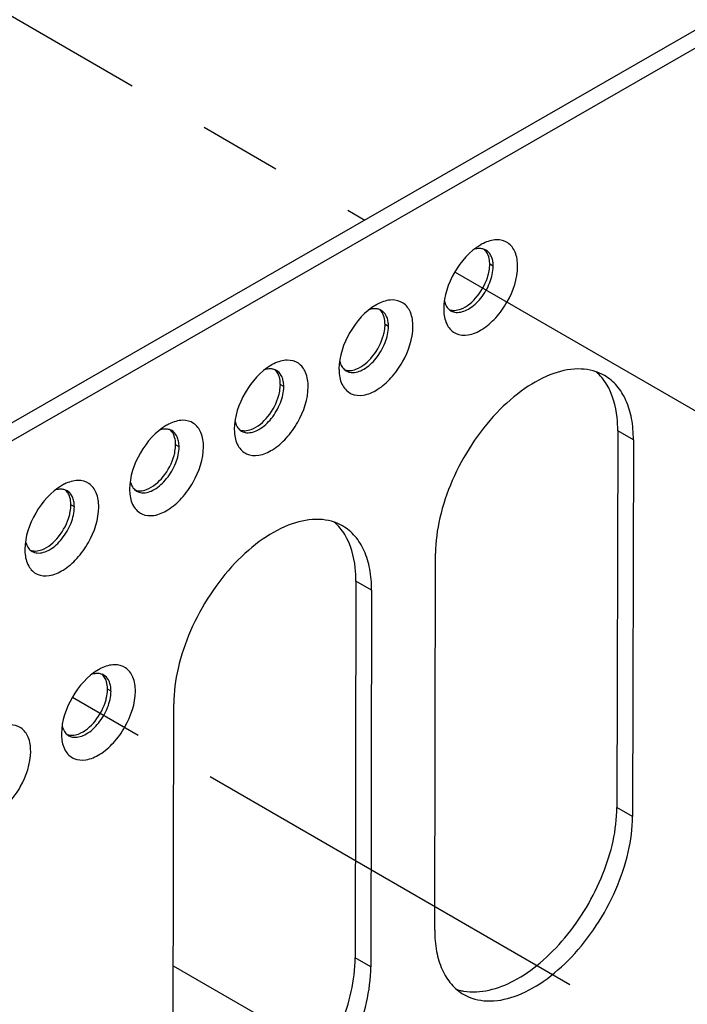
# Model space of a CAD drawing. Header units: inches. Extents: x 0 to 34, y 0 to 22.
# Tile 25 of 42: x 23.4 to 24.6, y 9.8 to 11.5. Entities that reach past the tile are written whole.
import ezdxf

# ---------------------------------------------------------------- set-up
doc = ezdxf.new("R2010")
doc.units = ezdxf.units.IN
doc.header["$LTSCALE"] = 1.87
doc.header["$MEASUREMENT"] = 0
doc.linetypes.add('CENTER', pattern=[0.6, 0.375, -0.075, 0.075, -0.075])
doc.layers.get('0').update_dxf_attribs({"linetype": 'CONTINUOUS'})
for name, color, linetype in [('02___PRT_ALL_AXES', 7, 'CONTINUOUS'), ('DEFAULT_1', 7, 'CENTER'), ('DETAIL', 7, 'CONTINUOUS')]:
    doc.layers.add(name, color=color, linetype=linetype)
doc.styles.get("Standard").update_dxf_attribs({"font": 'txt', "width": 0.8})
doc.dimstyles.get("Standard").update_dxf_attribs({"dimtxt": 0.125, "dimasz": 0.18, "dimexe": 0.125, "dimexo": 0.0625, "dimgap": 0.09, "dimtad": 0, "dimtih": 1, "dimtoh": 1, "dimzin": 0, "dimdsep": 46, "dimtxsty": 'STANDARD', "dimblk": '_FILLED', "dimblk1": '_FILLED', "dimblk2": '_FILLED', "dimcen": 0.09, "dimazin": 0, "dimtol": 1, "dimtp": 0.02, "dimtm": 0.02, "dimtfac": 1, "dimtofl": 0, "dimtmove": 0, "dimatfit": 3, "dimldrblk": '_FILLED', "dimfxl": 1, "dimtolj": 1, "dimtzin": 0, "dimarcsym": 0})

# ---------------------------------------------------------------- blocks, each defined once
blk = doc.blocks.new('_FILLED')
at = {"color": 0, "linetype": 'BYBLOCK'}
blk.add_solid([(0, 0), (-1, 0.1736), (-1, -0.1736)], dxfattribs=at)

msp = doc.modelspace()

# ---------------------------------------------------------------- linework, layer by layer
at = {"color": 7, "linetype": 'CONTINUOUS'}
for p, q in [((26.6017, 12.6215), (22.3091, 10.1554)), ((24.2347, 11.0592), (24.2289, 11.0626)), ((24.1524, 11.0004), (24.1537, 10.9962)), ((24.0579, 10.9577), (24.0521, 10.961)), ((23.9756, 10.8988), (23.9769, 10.8946)), ((23.8812, 10.8561), (23.8753, 10.8595)), ((23.7989, 10.7973), (23.8001, 10.7931)), ((23.7044, 10.7545), (23.6986, 10.7579)), ((23.6221, 10.6957), (23.6234, 10.6915)), ((23.5276, 10.653), (23.5218, 10.6564)), ((23.4453, 10.5941), (23.4466, 10.5899)), ((24.0031, 10.5275), (24.0017, 9.8919)), ((24.0295, 10.5122), (24.0031, 10.5275)), ((23.5895, 10.3419), (23.5836, 10.3453)), ((23.5071, 10.2831), (23.5084, 10.2789)), ((24.0281, 9.8766), (24.0017, 9.8919))]:
    msp.add_line(p, q, dxfattribs=at)
at = {"color": 3, "linetype": 'CONTINUOUS'}
for p, q in [((26.6281, 12.6063), (22.3356, 10.1402)), ((24.0295, 10.5122), (24.0281, 9.8766)), ((23.6941, 9.6847), (23.6954, 10.3203))]:
    msp.add_line(p, q, dxfattribs=at)
for centre, radius, start, end in [((24.2544, 11.0246), 0.0817, 119.3912, 119.9986), ((24.2524, 11.0283), 0.0775, 116.1008, 119.4155), ((24.0777, 10.923), 0.0817, 119.3912, 119.9986), ((24.0756, 10.9267), 0.0775, 116.1008, 119.4155), ((24.2326, 10.9873), 0.0814, 179.8753, 180.6012), ((24.2285, 10.9873), 0.0773, 180.579, 183.8796), ((23.9009, 10.8214), 0.0817, 119.3912, 119.9986), ((23.8988, 10.8252), 0.0775, 116.1008, 119.4155), ((24.0558, 10.8858), 0.0814, 179.8753, 180.6012), ((24.0518, 10.8857), 0.0773, 180.579, 183.8796), ((23.7241, 10.7199), 0.0817, 119.3912, 119.9986), ((23.722, 10.7236), 0.0775, 116.1008, 119.4155), ((23.879, 10.7842), 0.0814, 179.8753, 180.6012), ((23.875, 10.7841), 0.0773, 180.579, 183.8796), ((23.5473, 10.6183), 0.0817, 119.3912, 119.9986), ((23.5453, 10.6221), 0.0775, 116.1008, 119.4155), ((23.7022, 10.6827), 0.0814, 179.8753, 180.6012), ((23.6982, 10.6826), 0.0773, 180.579, 183.8796), ((23.5255, 10.5811), 0.0814, 179.8753, 180.6012), ((23.5214, 10.581), 0.0773, 180.579, 183.8796), ((23.6092, 10.3072), 0.0817, 119.3912, 119.9986), ((23.6071, 10.311), 0.0775, 116.1008, 119.4155), ((23.5873, 10.27), 0.0814, 179.8753, 180.6012), ((23.5833, 10.27), 0.0773, 180.579, 183.8796)]:
    msp.add_arc(centre, radius, start, end, dxfattribs=at)
at = {"color": 7, "linetype": 'CONTINUOUS'}
for centre, radius, start, end in [((24.2125, 11.0691), 0.02, 60.0619, 68.2938), ((24.1833, 11.0594), 0.0514, 359.8224, 4.9213), ((24.0358, 10.9675), 0.02, 60.0619, 68.2938), ((24.1734, 11.0014), 0.0199, 228.5884, 239.9992), ((24.0065, 10.9578), 0.0514, 359.8224, 4.9213), ((23.859, 10.866), 0.02, 60.0619, 68.2938), ((23.9966, 10.8998), 0.0199, 228.5884, 239.9992), ((23.8297, 10.8563), 0.0514, 359.8224, 4.9213), ((23.6822, 10.7644), 0.02, 60.0619, 68.2938), ((23.8199, 10.7982), 0.0199, 228.5884, 239.9992), ((23.653, 10.7547), 0.0514, 359.8224, 4.9213), ((23.5054, 10.6628), 0.02, 60.0619, 68.2938), ((23.6431, 10.6967), 0.0199, 228.5884, 239.9992), ((23.4762, 10.6531), 0.0514, 359.8224, 4.9213), ((23.4663, 10.5951), 0.0199, 228.5884, 239.9992), ((23.5673, 10.3518), 0.02, 60.0619, 68.2938), ((23.538, 10.3421), 0.0514, 359.8224, 4.9213), ((23.5281, 10.284), 0.0199, 228.5884, 239.9992)]:
    msp.add_arc(centre, radius, start, end, dxfattribs=at)
at = {"color": 3, "linetype": 'CONTINUOUS'}
for points, knots in [([(24.2759, 11.0592), (24.2759, 11.0673), (24.274, 11.0822), (24.2609, 11.1006), (24.2392, 11.1059), (24.2252, 11.1013), (24.2183, 11.0979)], [0, 0, 0, 0, 0.279875, 0.509164, 0.732464, 1, 1, 1, 1]), ([(24.2136, 11.0953), (24.1951, 11.0847), (24.1659, 11.051), (24.1513, 11.0089), (24.1512, 10.9875)], [0, 0, 0, 0, 0.499844, 1, 1, 1, 1]), ([(24.1514, 10.982), (24.1519, 10.9742), (24.155, 10.9594), (24.1712, 10.9432), (24.1945, 10.9418), (24.218, 10.9525), (24.2406, 10.9722), (24.265, 11.0064), (24.2759, 11.0383), (24.2759, 11.0592)], [0, 0, 0, 0, 0.110082, 0.201776, 0.297103, 0.414377, 0.555097, 0.709552, 1, 1, 1, 1]), ([(24.0368, 10.9938), (24.0183, 10.9831), (23.9891, 10.9494), (23.9745, 10.9073), (23.9744, 10.886)], [0, 0, 0, 0, 0.499844, 1, 1, 1, 1]), ([(24.0992, 10.9576), (24.0992, 10.9657), (24.0973, 10.9807), (24.0841, 10.999), (24.0624, 11.0043), (24.0485, 10.9997), (24.0415, 10.9963)], [0, 0, 0, 0, 0.279875, 0.509164, 0.732464, 1, 1, 1, 1]), ([(23.9746, 10.8805), (23.9751, 10.8726), (23.9782, 10.8579), (23.9944, 10.8417), (24.0177, 10.8402), (24.0413, 10.8509), (24.0638, 10.8706), (24.0882, 10.9049), (24.0991, 10.9368), (24.0992, 10.9576)], [0, 0, 0, 0, 0.110082, 0.201776, 0.297103, 0.414377, 0.555097, 0.709552, 1, 1, 1, 1]), ([(23.86, 10.8922), (23.8415, 10.8816), (23.8123, 10.8479), (23.7977, 10.8057), (23.7977, 10.7844)], [0, 0, 0, 0, 0.499844, 1, 1, 1, 1]), ([(23.9224, 10.856), (23.9224, 10.8641), (23.9205, 10.8791), (23.9073, 10.8974), (23.8857, 10.9027), (23.8717, 10.8981), (23.8647, 10.8947)], [0, 0, 0, 0, 0.279875, 0.509164, 0.732464, 1, 1, 1, 1]), ([(23.7978, 10.7789), (23.7984, 10.771), (23.8015, 10.7563), (23.8177, 10.7401), (23.8409, 10.7387), (23.8645, 10.7493), (23.887, 10.7691), (23.9114, 10.8033), (23.9223, 10.8352), (23.9224, 10.856)], [0, 0, 0, 0, 0.110082, 0.201776, 0.297103, 0.414377, 0.555097, 0.709552, 1, 1, 1, 1]), ([(23.6832, 10.7907), (23.6648, 10.78), (23.6355, 10.7463), (23.6209, 10.7042), (23.6209, 10.6828)], [0, 0, 0, 0, 0.499844, 1, 1, 1, 1]), ([(23.7456, 10.7545), (23.7456, 10.7626), (23.7437, 10.7776), (23.7305, 10.7959), (23.7089, 10.8012), (23.6949, 10.7966), (23.688, 10.7932)], [0, 0, 0, 0, 0.279875, 0.509164, 0.732464, 1, 1, 1, 1]), ([(23.6211, 10.6774), (23.6216, 10.6695), (23.6247, 10.6547), (23.6409, 10.6386), (23.6642, 10.6371), (23.6877, 10.6478), (23.7103, 10.6675), (23.7347, 10.7018), (23.7456, 10.7337), (23.7456, 10.7545)], [0, 0, 0, 0, 0.110082, 0.201776, 0.297103, 0.414377, 0.555097, 0.709552, 1, 1, 1, 1]), ([(23.5065, 10.6891), (23.488, 10.6784), (23.4588, 10.6447), (23.4442, 10.6026), (23.4441, 10.5813)], [0, 0, 0, 0, 0.499844, 1, 1, 1, 1]), ([(23.5688, 10.6529), (23.5688, 10.661), (23.5669, 10.676), (23.5538, 10.6943), (23.5321, 10.6996), (23.5181, 10.695), (23.5112, 10.6916)], [0, 0, 0, 0, 0.279875, 0.509164, 0.732464, 1, 1, 1, 1]), ([(23.4443, 10.5758), (23.4448, 10.5679), (23.4479, 10.5532), (23.4641, 10.537), (23.4874, 10.5356), (23.5109, 10.5462), (23.5335, 10.5659), (23.5579, 10.6002), (23.5688, 10.6321), (23.5688, 10.6529)], [0, 0, 0, 0, 0.110082, 0.201776, 0.297103, 0.414377, 0.555097, 0.709552, 1, 1, 1, 1]), ([(23.9806, 10.6208), (23.9688, 10.6277), (23.9392, 10.6353), (23.8915, 10.6258), (23.8428, 10.5992), (23.7961, 10.5579), (23.7549, 10.5052), (23.7224, 10.4452), (23.7012, 10.3829), (23.6955, 10.3405), (23.6954, 10.3203)], [0, 0, 0, 0, 0.086926, 0.186366, 0.303706, 0.437467, 0.581934, 0.729256, 0.871052, 1, 1, 1, 1]), ([(24.0295, 10.5122), (24.0295, 10.5243), (24.0278, 10.5471), (24.0186, 10.5785), (24.003, 10.604), (23.9884, 10.6163), (23.9806, 10.6208)], [0, 0, 0, 0, 0.289888, 0.54927, 0.782356, 1, 1, 1, 1]), ([(23.5683, 10.378), (23.5498, 10.3674), (23.5206, 10.3337), (23.506, 10.2916), (23.5059, 10.2702)], [0, 0, 0, 0, 0.499844, 1, 1, 1, 1]), ([(23.6307, 10.3419), (23.6307, 10.3499), (23.6288, 10.3649), (23.6156, 10.3832), (23.5939, 10.3886), (23.58, 10.384), (23.573, 10.3806)], [0, 0, 0, 0, 0.279875, 0.509164, 0.732464, 1, 1, 1, 1]), ([(23.5061, 10.2647), (23.5066, 10.2568), (23.5097, 10.2421), (23.5259, 10.2259), (23.5492, 10.2245), (23.5728, 10.2352), (23.5953, 10.2549), (23.6197, 10.2891), (23.6306, 10.321), (23.6307, 10.3419)], [0, 0, 0, 0, 0.110082, 0.201776, 0.297103, 0.414377, 0.555097, 0.709552, 1, 1, 1, 1]), ([(23.4539, 10.2403), (23.4539, 10.2484), (23.452, 10.2634), (23.4388, 10.2817), (23.4172, 10.287), (23.4032, 10.2824), (23.3962, 10.279)], [0, 0, 0, 0, 0.279875, 0.509164, 0.732464, 1, 1, 1, 1]), ([(23.3293, 10.1632), (23.3299, 10.1553), (23.333, 10.1406), (23.3492, 10.1244), (23.3724, 10.1229), (23.396, 10.1336), (23.4185, 10.1533), (23.4429, 10.1876), (23.4538, 10.2195), (23.4539, 10.2403)], [0, 0, 0, 0, 0.110082, 0.201776, 0.297103, 0.414377, 0.555097, 0.709552, 1, 1, 1, 1]), ([(23.743, 9.5761), (23.7548, 9.5693), (23.7844, 9.5616), (23.832, 9.5712), (23.8807, 9.5977), (23.9275, 9.639), (23.9687, 9.6917), (24.0012, 9.7517), (24.0224, 9.814), (24.0281, 9.8564), (24.0281, 9.8766)], [0, 0, 0, 0, 0.086926, 0.186366, 0.303706, 0.437467, 0.581934, 0.729256, 0.871052, 1, 1, 1, 1])]:
    msp.add_open_spline(points, degree=3, knots=knots, dxfattribs=at)
at = {"color": 7, "linetype": 'CONTINUOUS'}
for points, knots in [([(24.2139, 11.089), (24.2131, 11.0891), (24.2095, 11.0893), (24.2058, 11.0886), (24.2032, 11.0879)], [0, 0, 0, 0, 0.23673, 1, 1, 1, 1]), ([(24.2322, 11.0743), (24.2317, 11.0756), (24.2296, 11.0804), (24.2258, 11.0845), (24.2225, 11.0864)], [0, 0, 0, 0, 0.269701, 1, 1, 1, 1]), ([(24.2345, 11.0638), (24.2345, 11.0647), (24.234, 11.0683), (24.2332, 11.0718), (24.2322, 11.0743)], [0, 0, 0, 0, 0.263503, 1, 1, 1, 1]), ([(24.172, 10.9814), (24.1792, 10.9808), (24.1959, 10.9866), (24.2154, 11.0053), (24.2301, 11.0304), (24.2347, 11.0499), (24.2347, 11.0592)], [0, 0, 0, 0, 0.199931, 0.458169, 0.741276, 1, 1, 1, 1]), ([(24.0372, 10.9875), (24.0363, 10.9876), (24.0327, 10.9877), (24.029, 10.9871), (24.0264, 10.9863)], [0, 0, 0, 0, 0.23673, 1, 1, 1, 1]), ([(24.1537, 10.9962), (24.1541, 10.9952), (24.1556, 10.9916), (24.1581, 10.9883), (24.1602, 10.9864)], [0, 0, 0, 0, 0.265776, 1, 1, 1, 1]), ([(24.0555, 10.9727), (24.055, 10.974), (24.0528, 10.9788), (24.049, 10.9829), (24.0457, 10.9848)], [0, 0, 0, 0, 0.269701, 1, 1, 1, 1]), ([(24.0578, 10.9622), (24.0577, 10.9632), (24.0573, 10.9667), (24.0564, 10.9703), (24.0555, 10.9727)], [0, 0, 0, 0, 0.263503, 1, 1, 1, 1]), ([(23.9952, 10.8799), (24.0024, 10.8792), (24.0191, 10.8851), (24.0386, 10.9037), (24.0533, 10.9289), (24.0579, 10.9484), (24.0579, 10.9577)], [0, 0, 0, 0, 0.199931, 0.458169, 0.741276, 1, 1, 1, 1]), ([(23.9769, 10.8946), (23.9773, 10.8936), (23.9789, 10.89), (23.9813, 10.8868), (23.9834, 10.8848)], [0, 0, 0, 0, 0.265776, 1, 1, 1, 1]), ([(23.8604, 10.8859), (23.8595, 10.886), (23.8559, 10.8861), (23.8523, 10.8855), (23.8496, 10.8848)], [0, 0, 0, 0, 0.23673, 1, 1, 1, 1]), ([(23.8787, 10.8712), (23.8782, 10.8725), (23.876, 10.8772), (23.8723, 10.8813), (23.8689, 10.8833)], [0, 0, 0, 0, 0.269701, 1, 1, 1, 1]), ([(23.881, 10.8607), (23.8809, 10.8616), (23.8805, 10.8652), (23.8796, 10.8687), (23.8787, 10.8712)], [0, 0, 0, 0, 0.263503, 1, 1, 1, 1]), ([(23.8184, 10.7783), (23.8256, 10.7776), (23.8423, 10.7835), (23.8618, 10.8021), (23.8765, 10.8273), (23.8812, 10.8468), (23.8812, 10.8561)], [0, 0, 0, 0, 0.199931, 0.458169, 0.741276, 1, 1, 1, 1]), ([(23.8001, 10.7931), (23.8005, 10.7921), (23.8021, 10.7885), (23.8045, 10.7852), (23.8067, 10.7833)], [0, 0, 0, 0, 0.265776, 1, 1, 1, 1]), ([(23.6836, 10.7844), (23.6828, 10.7844), (23.6791, 10.7846), (23.6755, 10.784), (23.6728, 10.7832)], [0, 0, 0, 0, 0.23673, 1, 1, 1, 1]), ([(23.7019, 10.7696), (23.7014, 10.7709), (23.6992, 10.7757), (23.6955, 10.7798), (23.6922, 10.7817)], [0, 0, 0, 0, 0.269701, 1, 1, 1, 1]), ([(23.6417, 10.6768), (23.6488, 10.6761), (23.6655, 10.682), (23.6851, 10.7006), (23.6998, 10.7258), (23.7044, 10.7452), (23.7044, 10.7545)], [0, 0, 0, 0, 0.199931, 0.458169, 0.741276, 1, 1, 1, 1]), ([(23.7042, 10.7591), (23.7041, 10.7601), (23.7037, 10.7636), (23.7029, 10.7671), (23.7019, 10.7696)], [0, 0, 0, 0, 0.263503, 1, 1, 1, 1]), ([(23.6234, 10.6915), (23.6237, 10.6905), (23.6253, 10.6869), (23.6277, 10.6836), (23.6299, 10.6817)], [0, 0, 0, 0, 0.265776, 1, 1, 1, 1]), ([(23.5068, 10.6828), (23.506, 10.6829), (23.5023, 10.683), (23.4987, 10.6824), (23.496, 10.6816)], [0, 0, 0, 0, 0.23673, 1, 1, 1, 1]), ([(23.5251, 10.6681), (23.5246, 10.6694), (23.5225, 10.6741), (23.5187, 10.6782), (23.5154, 10.6801)], [0, 0, 0, 0, 0.269701, 1, 1, 1, 1]), ([(23.5274, 10.6576), (23.5274, 10.6585), (23.5269, 10.6621), (23.5261, 10.6656), (23.5251, 10.6681)], [0, 0, 0, 0, 0.263503, 1, 1, 1, 1]), ([(23.4649, 10.5752), (23.4721, 10.5745), (23.4888, 10.5804), (23.5083, 10.599), (23.523, 10.6242), (23.5276, 10.6437), (23.5276, 10.653)], [0, 0, 0, 0, 0.199931, 0.458169, 0.741276, 1, 1, 1, 1]), ([(24.0031, 10.5275), (24.0031, 10.535), (24.0018, 10.5621), (23.9944, 10.5895), (23.9841, 10.6063)], [0, 0, 0, 0, 0.277079, 1, 1, 1, 1]), ([(23.4466, 10.5899), (23.447, 10.589), (23.4485, 10.5854), (23.4509, 10.5821), (23.4531, 10.5802)], [0, 0, 0, 0, 0.265776, 1, 1, 1, 1]), ([(23.5687, 10.3717), (23.5678, 10.3718), (23.5642, 10.3719), (23.5605, 10.3713), (23.5579, 10.3706)], [0, 0, 0, 0, 0.23673, 1, 1, 1, 1]), ([(23.587, 10.357), (23.5865, 10.3583), (23.5843, 10.3631), (23.5805, 10.3672), (23.5772, 10.3691)], [0, 0, 0, 0, 0.269701, 1, 1, 1, 1]), ([(23.5893, 10.3465), (23.5892, 10.3474), (23.5888, 10.351), (23.5879, 10.3545), (23.587, 10.357)], [0, 0, 0, 0, 0.263503, 1, 1, 1, 1]), ([(23.5267, 10.2641), (23.5339, 10.2635), (23.5506, 10.2693), (23.5701, 10.288), (23.5848, 10.3131), (23.5894, 10.3326), (23.5895, 10.3419)], [0, 0, 0, 0, 0.199931, 0.458169, 0.741276, 1, 1, 1, 1]), ([(23.5084, 10.2789), (23.5088, 10.2779), (23.5104, 10.2743), (23.5128, 10.271), (23.5149, 10.2691)], [0, 0, 0, 0, 0.265776, 1, 1, 1, 1]), ([(23.7429, 9.5818), (23.7712, 9.5766), (23.8203, 9.591), (23.8743, 9.6292), (23.9305, 9.6866), (23.9821, 9.7737), (24.0016, 9.8536), (24.0017, 9.8919)], [0, 0, 0, 0, 0.195798, 0.318426, 0.453835, 0.738897, 1, 1, 1, 1])]:
    msp.add_open_spline(points, degree=3, knots=knots, dxfattribs=at)
for points in [[(24.2199, 11.0876), (24.218, 11.0884), (24.216, 11.0888), (24.2139, 11.089)], [(24.0431, 10.9861), (24.0412, 10.9868), (24.0392, 10.9873), (24.0372, 10.9875)], [(24.1634, 10.9841), (24.166, 10.9826), (24.169, 10.9817), (24.172, 10.9814)], [(23.8664, 10.8845), (23.8645, 10.8853), (23.8624, 10.8857), (23.8604, 10.8859)], [(23.9867, 10.8825), (23.9893, 10.881), (23.9922, 10.8801), (23.9952, 10.8799)], [(23.6896, 10.7829), (23.6877, 10.7837), (23.6856, 10.7842), (23.6836, 10.7844)], [(23.8099, 10.781), (23.8125, 10.7795), (23.8155, 10.7786), (23.8184, 10.7783)], [(23.5128, 10.6814), (23.5109, 10.6821), (23.5089, 10.6826), (23.5068, 10.6828)], [(23.6331, 10.6794), (23.6357, 10.6779), (23.6387, 10.677), (23.6417, 10.6768)], [(23.9762, 10.6173), (23.9732, 10.621), (23.9699, 10.6244), (23.9663, 10.6275)], [(23.9841, 10.6063), (23.9818, 10.6101), (23.9791, 10.6138), (23.9762, 10.6173)], [(23.4563, 10.5779), (23.4589, 10.5764), (23.4619, 10.5755), (23.4649, 10.5752)], [(23.5746, 10.3703), (23.5727, 10.3711), (23.5707, 10.3715), (23.5687, 10.3717)], [(23.5182, 10.2668), (23.5208, 10.2653), (23.5237, 10.2644), (23.5267, 10.2641)]]:
    msp.add_open_spline(points, degree=3, dxfattribs=at)
at = {"layer": '02___PRT_ALL_AXES', "color": 7, "linetype": 'CONTINUOUS'}
for p, q in [((24.445, 10.7814), (24.4436, 10.1458)), ((24.4715, 10.7661), (24.445, 10.7814)), ((24.4701, 10.1305), (24.4436, 10.1458))]:
    msp.add_line(p, q, dxfattribs=at)
at = {"layer": '02___PRT_ALL_AXES', "color": 3, "linetype": 'CONTINUOUS'}
for p, q in [((24.4715, 10.7661), (24.4701, 10.1305)), ((24.136, 9.9386), (24.1374, 10.5742))]:
    msp.add_line(p, q, dxfattribs=at)
at = {"layer": '02___PRT_ALL_AXES', "color": 7, "linetype": 'CONTINUOUS'}
for centre, radius, start, end in [((24.1717, 11.0627), 0.0572, 357.5157, 359.8597), ((23.9949, 10.9612), 0.0572, 357.5157, 359.8597), ((23.8182, 10.8596), 0.0572, 357.5157, 359.8597), ((23.6414, 10.7581), 0.0572, 357.5157, 359.8597), ((23.4646, 10.6565), 0.0572, 357.5157, 359.8597), ((23.5264, 10.3454), 0.0572, 357.5157, 359.8597), ((24.1997, 9.9182), 0.0839, 251.4704, 257.4028), ((24.2004, 9.9214), 0.0872, 257.3876, 259.7448)]:
    msp.add_arc(centre, radius, start, end, dxfattribs=at)
for points, knots in [([(24.2264, 11.0777), (24.226, 11.0786), (24.2244, 11.0823), (24.222, 11.0855), (24.2199, 11.0874)], [0, 0, 0, 0, 0.26579, 1, 1, 1, 1]), ([(24.2289, 11.0626), (24.2289, 11.064), (24.2287, 11.0691), (24.2277, 11.0742), (24.2264, 11.0777)], [0, 0, 0, 0, 0.2681, 1, 1, 1, 1]), ([(24.2263, 11.0446), (24.2267, 11.046), (24.2279, 11.0511), (24.2287, 11.0564), (24.2288, 11.0603)], [0, 0, 0, 0, 0.26088, 1, 1, 1, 1]), ([(24.1798, 10.9869), (24.1909, 10.991), (24.2109, 11.0087), (24.2228, 11.0317), (24.2263, 11.0446)], [0, 0, 0, 0, 0.469441, 1, 1, 1, 1]), ([(24.0496, 10.9761), (24.0492, 10.9771), (24.0477, 10.9807), (24.0453, 10.984), (24.0431, 10.9859)], [0, 0, 0, 0, 0.26579, 1, 1, 1, 1]), ([(24.0521, 10.961), (24.0521, 10.9624), (24.0519, 10.9675), (24.051, 10.9726), (24.0496, 10.9761)], [0, 0, 0, 0, 0.2681, 1, 1, 1, 1]), ([(24.1662, 10.9848), (24.1672, 10.9847), (24.1718, 10.9846), (24.1765, 10.9857), (24.1798, 10.9869)], [0, 0, 0, 0, 0.233219, 1, 1, 1, 1]), ([(24.0495, 10.9431), (24.0499, 10.9444), (24.0511, 10.9495), (24.0519, 10.9548), (24.0521, 10.9587)], [0, 0, 0, 0, 0.26088, 1, 1, 1, 1]), ([(24.003, 10.8853), (24.0141, 10.8895), (24.0341, 10.9072), (24.0461, 10.9301), (24.0495, 10.9431)], [0, 0, 0, 0, 0.469441, 1, 1, 1, 1]), ([(23.8728, 10.8745), (23.8725, 10.8755), (23.8709, 10.8791), (23.8685, 10.8824), (23.8663, 10.8843)], [0, 0, 0, 0, 0.26579, 1, 1, 1, 1]), ([(23.8753, 10.8595), (23.8753, 10.8608), (23.8752, 10.8659), (23.8742, 10.8711), (23.8728, 10.8745)], [0, 0, 0, 0, 0.2681, 1, 1, 1, 1]), ([(23.9894, 10.8832), (23.9904, 10.8831), (23.9951, 10.883), (23.9997, 10.8841), (24.003, 10.8853)], [0, 0, 0, 0, 0.233219, 1, 1, 1, 1]), ([(23.8728, 10.8415), (23.8731, 10.8429), (23.8744, 10.848), (23.8751, 10.8532), (23.8753, 10.8571)], [0, 0, 0, 0, 0.26088, 1, 1, 1, 1]), ([(24.445, 10.7814), (24.445, 10.7889), (24.4437, 10.816), (24.4363, 10.8434), (24.4261, 10.8602)], [0, 0, 0, 0, 0.277079, 1, 1, 1, 1]), ([(23.8262, 10.7838), (23.8374, 10.7879), (23.8574, 10.8056), (23.8693, 10.8285), (23.8728, 10.8415)], [0, 0, 0, 0, 0.469441, 1, 1, 1, 1]), ([(23.6961, 10.773), (23.6957, 10.774), (23.6941, 10.7776), (23.6917, 10.7809), (23.6895, 10.7828)], [0, 0, 0, 0, 0.26579, 1, 1, 1, 1]), ([(23.6986, 10.7579), (23.6986, 10.7593), (23.6984, 10.7644), (23.6974, 10.7695), (23.6961, 10.773)], [0, 0, 0, 0, 0.2681, 1, 1, 1, 1]), ([(23.8126, 10.7817), (23.8137, 10.7816), (23.8183, 10.7815), (23.8229, 10.7826), (23.8262, 10.7838)], [0, 0, 0, 0, 0.233219, 1, 1, 1, 1]), ([(23.696, 10.74), (23.6964, 10.7413), (23.6976, 10.7464), (23.6983, 10.7517), (23.6985, 10.7556)], [0, 0, 0, 0, 0.26088, 1, 1, 1, 1]), ([(23.6494, 10.6822), (23.6606, 10.6864), (23.6806, 10.704), (23.6925, 10.727), (23.696, 10.74)], [0, 0, 0, 0, 0.469441, 1, 1, 1, 1]), ([(23.5193, 10.6714), (23.5189, 10.6724), (23.5173, 10.676), (23.5149, 10.6793), (23.5128, 10.6812)], [0, 0, 0, 0, 0.26579, 1, 1, 1, 1]), ([(23.5218, 10.6564), (23.5218, 10.6577), (23.5216, 10.6628), (23.5206, 10.6679), (23.5193, 10.6714)], [0, 0, 0, 0, 0.2681, 1, 1, 1, 1]), ([(23.6358, 10.6801), (23.6369, 10.68), (23.6415, 10.6799), (23.6461, 10.681), (23.6494, 10.6822)], [0, 0, 0, 0, 0.233219, 1, 1, 1, 1]), ([(23.4727, 10.5807), (23.4838, 10.5848), (23.5038, 10.6025), (23.5157, 10.6254), (23.5192, 10.6384)], [0, 0, 0, 0, 0.469441, 1, 1, 1, 1]), ([(23.5192, 10.6384), (23.5196, 10.6397), (23.5208, 10.6449), (23.5216, 10.6501), (23.5217, 10.654)], [0, 0, 0, 0, 0.26088, 1, 1, 1, 1]), ([(23.459, 10.5786), (23.4601, 10.5785), (23.4647, 10.5784), (23.4693, 10.5794), (23.4727, 10.5807)], [0, 0, 0, 0, 0.233219, 1, 1, 1, 1]), ([(23.5811, 10.3604), (23.5807, 10.3613), (23.5792, 10.3649), (23.5768, 10.3682), (23.5746, 10.3701)], [0, 0, 0, 0, 0.26579, 1, 1, 1, 1]), ([(23.5836, 10.3453), (23.5836, 10.3467), (23.5834, 10.3518), (23.5825, 10.3569), (23.5811, 10.3604)], [0, 0, 0, 0, 0.2681, 1, 1, 1, 1]), ([(23.5811, 10.3273), (23.5814, 10.3287), (23.5826, 10.3338), (23.5834, 10.3391), (23.5836, 10.343)], [0, 0, 0, 0, 0.26088, 1, 1, 1, 1]), ([(23.5345, 10.2696), (23.5456, 10.2737), (23.5656, 10.2914), (23.5776, 10.3144), (23.5811, 10.3273)], [0, 0, 0, 0, 0.469441, 1, 1, 1, 1]), ([(23.5209, 10.2675), (23.5219, 10.2674), (23.5266, 10.2673), (23.5312, 10.2684), (23.5345, 10.2696)], [0, 0, 0, 0, 0.233219, 1, 1, 1, 1]), ([(24.1849, 9.8357), (24.2131, 9.8305), (24.2622, 9.8449), (24.3163, 9.8831), (24.3724, 9.9405), (24.424, 10.0276), (24.4435, 10.1075), (24.4436, 10.1458)], [0, 0, 0, 0, 0.195798, 0.318426, 0.453835, 0.738897, 1, 1, 1, 1])]:
    msp.add_open_spline(points, degree=3, knots=knots, dxfattribs=at)
for points in [[(24.1602, 10.9862), (24.1621, 10.9855), (24.1641, 10.985), (24.1662, 10.9848)], [(23.9834, 10.8847), (23.9853, 10.8839), (23.9873, 10.8834), (23.9894, 10.8832)], [(24.4182, 10.8712), (24.4152, 10.8749), (24.4118, 10.8783), (24.4082, 10.8814)], [(24.4261, 10.8602), (24.4237, 10.864), (24.4211, 10.8677), (24.4182, 10.8712)], [(23.8066, 10.7831), (23.8085, 10.7823), (23.8106, 10.7819), (23.8126, 10.7817)], [(23.6298, 10.6815), (23.6317, 10.6808), (23.6338, 10.6803), (23.6358, 10.6801)], [(23.4531, 10.58), (23.455, 10.5792), (23.457, 10.5788), (23.459, 10.5786)], [(23.5149, 10.2689), (23.5168, 10.2682), (23.5188, 10.2677), (23.5209, 10.2675)]]:
    msp.add_open_spline(points, degree=3, dxfattribs=at)
at = {"layer": '02___PRT_ALL_AXES', "color": 3, "linetype": 'CONTINUOUS'}
for points, knots in [([(24.4225, 10.8747), (24.4107, 10.8815), (24.3811, 10.8892), (24.3335, 10.8797), (24.2848, 10.8531), (24.2381, 10.8118), (24.1968, 10.7591), (24.1643, 10.6991), (24.1431, 10.6368), (24.1374, 10.5944), (24.1374, 10.5742)], [0, 0, 0, 0, 0.086926, 0.186366, 0.303706, 0.437467, 0.581934, 0.729256, 0.871052, 1, 1, 1, 1]), ([(24.4715, 10.7661), (24.4715, 10.7782), (24.4697, 10.801), (24.4605, 10.8324), (24.445, 10.8579), (24.4304, 10.8702), (24.4225, 10.8747)], [0, 0, 0, 0, 0.289888, 0.54927, 0.782356, 1, 1, 1, 1]), ([(24.1849, 9.83), (24.1967, 9.8232), (24.2263, 9.8155), (24.274, 9.8251), (24.3227, 9.8516), (24.3694, 9.8929), (24.4107, 9.9456), (24.4432, 10.0056), (24.4643, 10.0679), (24.47, 10.1103), (24.4701, 10.1305)], [0, 0, 0, 0, 0.086926, 0.186366, 0.303706, 0.437467, 0.581934, 0.729256, 0.871052, 1, 1, 1, 1]), ([(24.136, 9.9386), (24.136, 9.9266), (24.1378, 9.9037), (24.147, 9.8723), (24.1625, 9.8468), (24.1771, 9.8345), (24.1849, 9.83)], [0, 0, 0, 0, 0.289888, 0.54927, 0.782356, 1, 1, 1, 1])]:
    msp.add_open_spline(points, degree=3, knots=knots, dxfattribs=at)
at = {"layer": 'DEFAULT_1', "color": 2, "linetype": 'CENTER'}
for p, q in [((21.0745, 12.8368), (24.018, 11.1372)), ((24.1705, 11.0492), (25.9805, 10.0041)), ((25.336, 9.2854), (23.5247, 10.3312)), ((23.6945, 9.8785), (23.9529, 9.7293))]:
    msp.add_line(p, q, dxfattribs=at)

# ---------------------------------------------------------------- leaders
at = {"layer": 'DETAIL', "color": 2, "linetype": 'CONTINUOUS'}
msp.add_leader([(20.4692, 10.7955), (24.1058, 6.6842), (24.2858, 6.6842)], dimstyle='STANDARD', override={"dimtad": 0}, dxfattribs=at)

doc.saveas('drawing.dxf')
